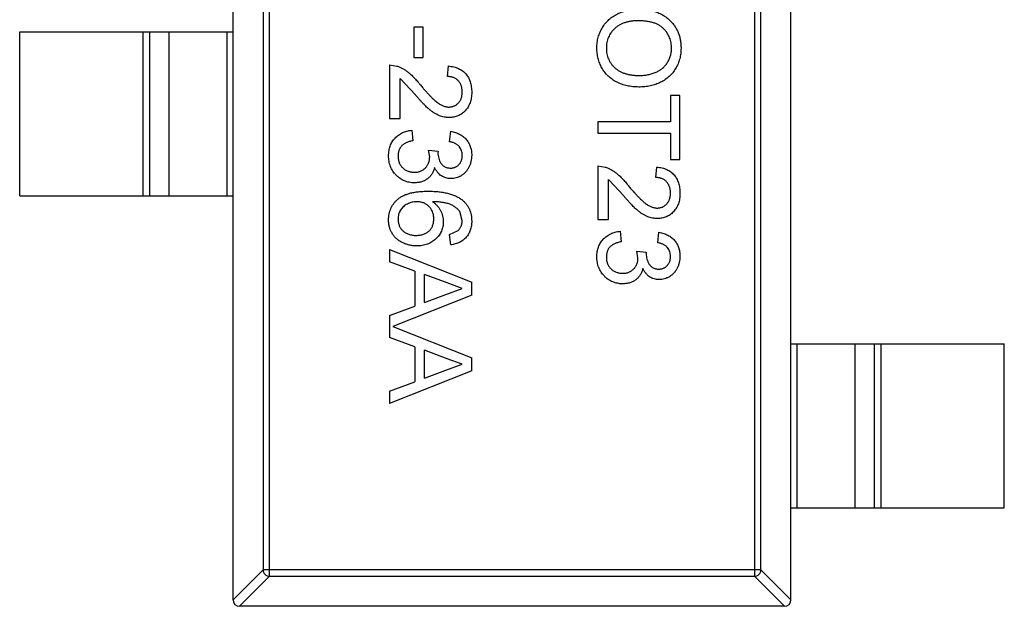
# Model space of a CAD drawing. Header units: inches. Extents: x -39 to 331, y -154 to 45.
# Tile 40 of 120: x 75.08 to 78.08, y -70.61 to -68.82. Entities that reach past the tile are written whole.
import ezdxf

# ---------------------------------------------------------------- set-up
doc = ezdxf.new("R2010")
doc.units = ezdxf.units.IN
doc.header["$LTSCALE"] = 1.21
doc.header["$MEASUREMENT"] = 0
doc.layers.get('0').update_dxf_attribs({"linetype": 'CONTINUOUS'})

msp = doc.modelspace()

# ---------------------------------------------------------------- linework, layer by layer
at = {"color": 6, "linetype": 'Continuous'}
for p, q in [((75.7256, -70.5879), (75.7256, -67.6279)), ((77.4256, -70.5879), (77.4256, -67.6279)), ((75.8367, -70.5165), (75.8367, -67.6993)), ((77.3144, -67.6993), (77.3144, -70.5165)), ((75.817, -67.719), (75.817, -70.4968)), ((77.3341, -70.4968), (77.3341, -67.719)), ((76.3053, -68.8435), (76.2765, -68.8435)), ((76.2765, -68.8435), (76.2765, -68.9364)), ((76.3053, -68.9364), (76.3053, -68.8435)), ((75.0756, -68.8579), (75.7256, -68.8579)), ((75.0756, -69.3579), (75.0756, -68.8579)), ((75.4517, -69.3579), (75.4517, -68.8579)), ((75.4715, -68.8579), (75.4715, -69.3579)), ((75.5295, -68.8579), (75.5295, -69.3579)), ((75.7078, -69.3579), (75.7078, -68.8579)), ((76.2765, -68.9364), (76.3053, -68.9364)), ((76.2028, -68.9589), (76.2028, -69.1223)), ((76.2028, -68.9589), (76.225, -68.9622)), ((76.379, -68.9941), (76.3822, -68.9621)), ((76.2348, -69.1223), (76.2348, -69)), ((76.2812, -69.0498), (76.2348, -69)), ((77.0874, -69.0518), (77.0585, -69.0518)), ((77.0585, -69.0518), (77.0585, -69.132)), ((77.0874, -69.2473), (77.0874, -69.0518)), ((76.2028, -69.1223), (76.2348, -69.1223)), ((77.0585, -69.132), (76.8374, -69.132)), ((76.8374, -69.132), (76.8374, -69.1672)), ((76.2701, -69.1576), (76.2733, -69.1897)), ((76.3855, -69.1929), (76.3887, -69.1608)), ((76.8374, -69.1672), (77.0585, -69.1672)), ((77.0585, -69.1672), (77.0585, -69.2473)), ((76.3214, -69.2182), (76.3502, -69.2215)), ((76.3248, -69.2389), (76.3214, -69.2182)), ((76.3502, -69.2215), (76.3498, -69.2261)), ((76.8374, -69.2666), (76.8374, -69.43)), ((76.8374, -69.2666), (76.8596, -69.2699)), ((77.0137, -69.3018), (77.0169, -69.2698)), ((77.0585, -69.2473), (77.0874, -69.2473)), ((76.8694, -69.43), (76.8694, -69.3077)), ((76.9158, -69.3575), (76.8694, -69.3077)), ((75.0756, -69.3579), (75.7256, -69.3579)), ((76.4239, -69.4327), (76.4165, -69.4054)), ((76.8374, -69.43), (76.8694, -69.43)), ((76.3855, -69.4749), (76.4111, -69.4633)), ((76.3887, -69.507), (76.3855, -69.4749)), ((76.9047, -69.4653), (76.9079, -69.4973)), ((77.0201, -69.5006), (77.0233, -69.4685)), ((76.2028, -69.5208), (76.4528, -69.6201)), ((76.2028, -69.5208), (76.2028, -69.5582)), ((76.956, -69.5259), (76.9848, -69.5292)), ((76.9594, -69.5466), (76.956, -69.5259)), ((76.9848, -69.5292), (76.9845, -69.5338)), ((76.2797, -69.5867), (76.2028, -69.5582)), ((76.2797, -69.5867), (76.2797, -69.6933)), ((76.3777, -69.6229), (76.3085, -69.5973)), ((76.3085, -69.6826), (76.3085, -69.5973)), ((76.4239, -69.64), (76.3777, -69.6229)), ((76.4528, -69.6599), (76.4528, -69.6201)), ((76.4528, -69.6599), (76.2122, -69.7554)), ((76.3085, -69.6826), (76.3742, -69.6584)), ((76.3742, -69.6584), (76.4239, -69.64)), ((76.2028, -69.7217), (76.2797, -69.6933)), ((76.2028, -69.7217), (76.2028, -69.789)), ((76.2122, -69.7554), (76.4528, -69.8509)), ((76.2797, -69.8175), (76.2028, -69.789)), ((77.4256, -69.8079), (78.0756, -69.8079)), ((77.4433, -69.8079), (77.4433, -70.3079)), ((77.6216, -70.3079), (77.6216, -69.8079)), ((77.6796, -70.3079), (77.6796, -69.8079)), ((77.6994, -69.8079), (77.6994, -70.3079)), ((78.0756, -70.3079), (78.0756, -69.8079)), ((76.2797, -69.8175), (76.2797, -69.924)), ((76.3777, -69.8537), (76.3085, -69.8281)), ((76.3085, -69.9134), (76.3085, -69.8281)), ((76.4239, -69.8707), (76.3777, -69.8537)), ((76.4528, -69.8906), (76.4528, -69.8509)), ((76.4528, -69.8906), (76.2028, -69.9899)), ((76.3085, -69.9134), (76.3742, -69.8891)), ((76.3742, -69.8891), (76.4239, -69.8707)), ((76.2028, -69.9525), (76.2797, -69.924)), ((76.2028, -69.9525), (76.2028, -69.9899)), ((77.4256, -70.3079), (78.0756, -70.3079)), ((75.7256, -70.5882), (75.817, -70.4968)), ((77.3341, -70.4968), (75.817, -70.4968)), ((77.3341, -70.4968), (77.4256, -70.5882)), ((75.8367, -70.5165), (75.7452, -70.6079)), ((75.8367, -70.5165), (77.3144, -70.5165)), ((77.4059, -70.6079), (77.3144, -70.5165)), ((77.4056, -70.6079), (75.7456, -70.6079))]:
    msp.add_line(p, q, dxfattribs=at)
for centre, start, end in [((75.7456, -70.5879), 180, 270), ((77.4056, -70.5879), 270, 0)]:
    msp.add_arc(centre, 0.02, start, end, dxfattribs=at)
for points, knots in [([(76.8342, -68.9076), (76.8342, -68.9047), (76.8343, -68.899), (76.8351, -68.8906), (76.8364, -68.8824), (76.8383, -68.8745), (76.8407, -68.8667), (76.8436, -68.8592), (76.847, -68.852), (76.851, -68.845), (76.8554, -68.8383), (76.8602, -68.832), (76.8654, -68.8262), (76.871, -68.8208), (76.877, -68.8157), (76.8834, -68.8111), (76.8901, -68.8069), (76.8972, -68.8032), (76.9045, -68.7998), (76.912, -68.797), (76.9196, -68.7945), (76.9273, -68.7925), (76.9351, -68.7909), (76.943, -68.7899), (76.951, -68.7891), (76.9564, -68.789), (76.9591, -68.789)], [0, 0, 0, 0, 0.044697, 0.088534, 0.131409, 0.173814, 0.215715, 0.257247, 0.298848, 0.340604, 0.382029, 0.42297, 0.463632, 0.504048, 0.544591, 0.584964, 0.626265, 0.667979, 0.709943, 0.751382, 0.792619, 0.833948, 0.875008, 0.916446, 0.957907, 1, 1, 1, 1]), ([(76.9591, -68.789), (76.9641, -68.7891), (76.9739, -68.7893), (76.9881, -68.7909), (77.0015, -68.7934), (77.014, -68.7971), (77.0257, -68.8017), (77.0366, -68.8074), (77.0466, -68.8142), (77.0558, -68.822), (77.0639, -68.8306), (77.0711, -68.8398), (77.0771, -68.8497), (77.0821, -68.8601), (77.0859, -68.8712), (77.0886, -68.8828), (77.0903, -68.8951), (77.0905, -68.9035), (77.0906, -68.9078)], [0, 0, 0, 0, 0.075226, 0.146575, 0.2145, 0.27953, 0.342403, 0.403496, 0.463762, 0.523864, 0.583252, 0.641302, 0.698898, 0.756295, 0.814628, 0.874325, 0.935783, 1, 1, 1, 1]), ([(76.9587, -68.8243), (76.9551, -68.8243), (76.948, -68.8244), (76.9378, -68.8256), (76.9281, -68.8275), (76.919, -68.83), (76.9105, -68.8334), (76.9025, -68.8374), (76.8952, -68.8423), (76.8885, -68.8478), (76.8825, -68.8539), (76.8773, -68.8604), (76.8729, -68.8674), (76.8693, -68.8746), (76.8665, -68.8823), (76.8645, -68.8904), (76.8632, -68.8988), (76.8631, -68.9045), (76.863, -68.9075)], [0, 0, 0, 0, 0.075964, 0.148125, 0.217201, 0.2833, 0.347202, 0.4093, 0.470426, 0.531588, 0.591739, 0.650258, 0.707303, 0.764208, 0.821148, 0.879119, 0.938423, 1, 1, 1, 1]), ([(77.0617, -68.908), (77.0617, -68.9051), (77.0616, -68.8996), (77.0603, -68.8914), (77.0585, -68.8836), (77.056, -68.876), (77.0526, -68.8687), (77.0484, -68.8618), (77.0436, -68.8551), (77.0381, -68.8488), (77.0316, -68.8429), (77.0241, -68.8379), (77.0156, -68.8337), (77.0061, -68.8302), (76.9956, -68.8275), (76.9842, -68.8257), (76.9718, -68.8245), (76.9631, -68.8243), (76.9587, -68.8243)], [0, 0, 0, 0, 0.055943, 0.110382, 0.164048, 0.216759, 0.269601, 0.323009, 0.377581, 0.433449, 0.490922, 0.550625, 0.613117, 0.679861, 0.751358, 0.828261, 0.910795, 1, 1, 1, 1]), ([(76.962, -69.0262), (76.9589, -69.0261), (76.9527, -69.026), (76.9437, -69.0253), (76.9349, -69.0241), (76.9263, -69.0225), (76.918, -69.0203), (76.9099, -69.0177), (76.9021, -69.0146), (76.8945, -69.0111), (76.8873, -69.0071), (76.8805, -69.0027), (76.8742, -68.9978), (76.8683, -68.9927), (76.8629, -68.987), (76.8579, -68.981), (76.8534, -68.9746), (76.8494, -68.9678), (76.8458, -68.9608), (76.8427, -68.9536), (76.84, -68.9463), (76.8379, -68.9388), (76.8363, -68.9312), (76.835, -68.9235), (76.8343, -68.9156), (76.8342, -68.9103), (76.8342, -68.9076)], [0, 0, 0, 0, 0.04756, 0.093962, 0.139112, 0.183626, 0.227457, 0.270703, 0.313611, 0.35626, 0.398366, 0.439557, 0.480045, 0.519888, 0.559658, 0.599421, 0.639208, 0.679668, 0.72002, 0.759859, 0.79956, 0.839199, 0.878956, 0.918794, 0.959083, 1, 1, 1, 1]), ([(76.863, -68.9075), (76.8631, -68.9104), (76.8632, -68.9163), (76.8645, -68.9248), (76.8665, -68.9329), (76.8693, -68.9407), (76.873, -68.948), (76.8774, -68.955), (76.8828, -68.9614), (76.8888, -68.9676), (76.8956, -68.973), (76.9031, -68.9779), (76.9114, -68.9819), (76.9202, -68.9853), (76.9298, -68.9878), (76.94, -68.9896), (76.9509, -68.9908), (76.9584, -68.9909), (76.9622, -68.9909)], [0, 0, 0, 0, 0.061055, 0.119545, 0.176806, 0.232956, 0.288583, 0.344667, 0.401662, 0.46054, 0.520477, 0.581213, 0.643431, 0.707961, 0.775371, 0.846414, 0.921152, 1, 1, 1, 1]), ([(77.0906, -68.9078), (77.0905, -68.9106), (77.0904, -68.9162), (77.0897, -68.9245), (77.0884, -68.9325), (77.0866, -68.9404), (77.0842, -68.948), (77.0815, -68.9555), (77.0781, -68.9627), (77.0742, -68.9697), (77.07, -68.9764), (77.0652, -68.9827), (77.0601, -68.9885), (77.0546, -68.9941), (77.0486, -68.9991), (77.0423, -69.0038), (77.0356, -69.008), (77.0284, -69.0118), (77.021, -69.0152), (77.0133, -69.0181), (77.0053, -69.0206), (76.9971, -69.0227), (76.9887, -69.0242), (76.98, -69.0254), (76.9711, -69.026), (76.965, -69.0261), (76.962, -69.0262)], [0, 0, 0, 0, 0.043099, 0.085587, 0.126908, 0.167967, 0.20845, 0.249025, 0.289281, 0.33001, 0.370598, 0.410466, 0.450033, 0.489688, 0.529116, 0.569037, 0.609703, 0.650759, 0.692509, 0.734219, 0.776707, 0.819552, 0.863351, 0.907839, 0.953334, 1, 1, 1, 1]), ([(76.9622, -68.9909), (76.9647, -68.9909), (76.9695, -68.9909), (76.9767, -68.9903), (76.9836, -68.9896), (76.9903, -68.9885), (76.9967, -68.987), (77.003, -68.9854), (77.0089, -68.9833), (77.0147, -68.9809), (77.0201, -68.9783), (77.0252, -68.9753), (77.03, -68.9721), (77.0346, -68.9686), (77.0387, -68.9647), (77.0426, -68.9606), (77.0462, -68.9562), (77.0494, -68.9515), (77.0523, -68.9466), (77.0548, -68.9415), (77.057, -68.9363), (77.0587, -68.9309), (77.06, -68.9254), (77.0611, -68.9197), (77.0616, -68.9139), (77.0617, -68.9099), (77.0617, -68.908)], [0, 0, 0, 0, 0.050852, 0.099752, 0.147438, 0.194086, 0.239171, 0.28334, 0.326577, 0.368936, 0.410572, 0.451051, 0.490877, 0.530044, 0.568937, 0.607578, 0.64642, 0.685679, 0.724799, 0.763513, 0.802173, 0.84074, 0.879649, 0.919071, 0.959098, 1, 1, 1, 1]), ([(76.225, -68.9622), (76.2279, -68.9633), (76.2339, -68.9655), (76.2425, -68.9698), (76.251, -68.975), (76.258, -68.98), (76.2636, -68.9846), (76.2679, -68.9884), (76.2724, -68.9927), (76.2769, -68.9974), (76.2816, -69.0024), (76.2865, -69.0078), (76.2914, -69.0137), (76.2946, -69.0178), (76.2963, -69.0199)], [0, 0, 0, 0, 0.100388, 0.204407, 0.310686, 0.422157, 0.480685, 0.543238, 0.6095, 0.679555, 0.753841, 0.831641, 0.913813, 1, 1, 1, 1]), ([(76.3822, -68.9621), (76.385, -68.9624), (76.3905, -68.9631), (76.3983, -68.9646), (76.4057, -68.9669), (76.4125, -68.9695), (76.4189, -68.9729), (76.4247, -68.9767), (76.43, -68.9811), (76.4348, -68.9861), (76.439, -68.9915), (76.4427, -68.9974), (76.4458, -69.0038), (76.4484, -69.0106), (76.4503, -69.0179), (76.4517, -69.0256), (76.4526, -69.0338), (76.4527, -69.0394), (76.4528, -69.0422)], [0, 0, 0, 0, 0.070675, 0.137493, 0.201473, 0.262869, 0.32255, 0.380737, 0.43822, 0.495487, 0.553484, 0.611346, 0.670644, 0.731587, 0.794183, 0.859445, 0.928208, 1, 1, 1, 1]), ([(76.4239, -69.0415), (76.4239, -69.0398), (76.4238, -69.0364), (76.4232, -69.0314), (76.4224, -69.0267), (76.421, -69.0222), (76.4194, -69.018), (76.4173, -69.0141), (76.4149, -69.0105), (76.4121, -69.0071), (76.4089, -69.0041), (76.4055, -69.0014), (76.4018, -68.9992), (76.3978, -68.9974), (76.3935, -68.996), (76.389, -68.9949), (76.3841, -68.9943), (76.3807, -68.9942), (76.379, -68.9941)], [0, 0, 0, 0, 0.070696, 0.138358, 0.20337, 0.2657, 0.327256, 0.386512, 0.445858, 0.505173, 0.56378, 0.622343, 0.680824, 0.739795, 0.800801, 0.864239, 0.930631, 1, 1, 1, 1]), ([(76.2963, -69.0199), (76.299, -69.0231), (76.3042, -69.0293), (76.3119, -69.038), (76.3191, -69.046), (76.3259, -69.0531), (76.3321, -69.0594), (76.3379, -69.0649), (76.3431, -69.0696), (76.348, -69.0734), (76.3526, -69.0767), (76.3572, -69.0795), (76.3616, -69.0818), (76.3661, -69.0837), (76.3705, -69.0852), (76.3748, -69.0863), (76.3792, -69.087), (76.382, -69.0871), (76.3835, -69.0871)], [0, 0, 0, 0, 0.11141, 0.214526, 0.309417, 0.396087, 0.474284, 0.544374, 0.60642, 0.660582, 0.709794, 0.756451, 0.800767, 0.843168, 0.884295, 0.923885, 0.962359, 1, 1, 1, 1]), ([(76.3838, -69.1191), (76.3813, -69.1191), (76.3763, -69.1189), (76.3689, -69.1179), (76.3616, -69.116), (76.3543, -69.1136), (76.3469, -69.1102), (76.3394, -69.106), (76.3317, -69.1008), (76.3252, -69.0958), (76.3197, -69.0911), (76.3152, -69.0869), (76.3104, -69.0821), (76.3052, -69.0769), (76.2997, -69.0709), (76.2938, -69.0644), (76.2876, -69.0573), (76.2834, -69.0523), (76.2812, -69.0498)], [0, 0, 0, 0, 0.057945, 0.116018, 0.174826, 0.234683, 0.296827, 0.364061, 0.436192, 0.51426, 0.556976, 0.604856, 0.657675, 0.715751, 0.77884, 0.847501, 0.921228, 1, 1, 1, 1]), ([(76.3835, -69.0871), (76.3849, -69.0871), (76.3876, -69.087), (76.3916, -69.0863), (76.3955, -69.0854), (76.3992, -69.084), (76.4028, -69.0822), (76.4061, -69.08), (76.4093, -69.0774), (76.4122, -69.0745), (76.415, -69.0713), (76.4173, -69.0677), (76.4194, -69.0639), (76.4211, -69.0599), (76.4223, -69.0557), (76.4232, -69.0511), (76.4238, -69.0464), (76.4239, -69.0432), (76.4239, -69.0415)], [0, 0, 0, 0, 0.061762, 0.121174, 0.179421, 0.236843, 0.294322, 0.353191, 0.412721, 0.474522, 0.537057, 0.599591, 0.662367, 0.725246, 0.790316, 0.857724, 0.927232, 1, 1, 1, 1]), ([(76.4528, -69.0422), (76.4527, -69.0451), (76.4526, -69.0507), (76.4516, -69.0589), (76.4501, -69.0667), (76.448, -69.074), (76.4451, -69.0808), (76.4417, -69.0872), (76.4377, -69.0931), (76.433, -69.0985), (76.4279, -69.1033), (76.4225, -69.1076), (76.4168, -69.1111), (76.4108, -69.1141), (76.4044, -69.1164), (76.3978, -69.1179), (76.3909, -69.119), (76.3862, -69.1191), (76.3838, -69.1191)], [0, 0, 0, 0, 0.074712, 0.145539, 0.213339, 0.278615, 0.342094, 0.40389, 0.465063, 0.526577, 0.587328, 0.64638, 0.704345, 0.761672, 0.819418, 0.878039, 0.937796, 1, 1, 1, 1]), ([(76.1996, -69.2354), (76.1996, -69.2328), (76.1997, -69.2276), (76.2007, -69.22), (76.2022, -69.2128), (76.2044, -69.2059), (76.2071, -69.1993), (76.2105, -69.1932), (76.2145, -69.1873), (76.2191, -69.1818), (76.2242, -69.1768), (76.2297, -69.1723), (76.2355, -69.1684), (76.2417, -69.165), (76.2483, -69.1623), (76.2552, -69.1601), (76.2625, -69.1585), (76.2675, -69.1579), (76.2701, -69.1576)], [0, 0, 0, 0, 0.067794, 0.133464, 0.196934, 0.258481, 0.319787, 0.380431, 0.44099, 0.502867, 0.564806, 0.625526, 0.685604, 0.746041, 0.807347, 0.869717, 0.93379, 1, 1, 1, 1]), ([(76.3887, -69.1608), (76.3911, -69.1613), (76.396, -69.1623), (76.403, -69.1643), (76.4096, -69.1667), (76.4157, -69.1697), (76.4215, -69.173), (76.4268, -69.1767), (76.4316, -69.181), (76.4361, -69.1856), (76.44, -69.1906), (76.4434, -69.1959), (76.4463, -69.2015), (76.4486, -69.2074), (76.4505, -69.2136), (76.4518, -69.2201), (76.4526, -69.2269), (76.4527, -69.2316), (76.4528, -69.2339)], [0, 0, 0, 0, 0.071036, 0.139343, 0.204958, 0.268332, 0.330129, 0.390664, 0.450861, 0.510587, 0.570374, 0.629455, 0.687994, 0.747581, 0.807839, 0.870034, 0.93381, 1, 1, 1, 1]), ([(76.2733, -69.1897), (76.2713, -69.1901), (76.2676, -69.1909), (76.2623, -69.1925), (76.2573, -69.1942), (76.2529, -69.1963), (76.2487, -69.1983), (76.2451, -69.2007), (76.2418, -69.2032), (76.2389, -69.206), (76.2364, -69.209), (76.2342, -69.2122), (76.2324, -69.2157), (76.231, -69.2194), (76.2298, -69.2233), (76.229, -69.2275), (76.2285, -69.2319), (76.2284, -69.235), (76.2284, -69.2365)], [0, 0, 0, 0, 0.082566, 0.15976, 0.233155, 0.301356, 0.365752, 0.426437, 0.484185, 0.539549, 0.593156, 0.647048, 0.701446, 0.757, 0.81384, 0.873058, 0.934963, 1, 1, 1, 1]), ([(76.4239, -69.2349), (76.4238, -69.2322), (76.4236, -69.2271), (76.4217, -69.2196), (76.4187, -69.2129), (76.4152, -69.208), (76.4118, -69.2044), (76.4089, -69.202), (76.4057, -69.1998), (76.4023, -69.1979), (76.3985, -69.1963), (76.3944, -69.1948), (76.39, -69.1937), (76.387, -69.1931), (76.3855, -69.1929)], [0, 0, 0, 0, 0.127797, 0.246795, 0.362284, 0.477652, 0.536237, 0.59559, 0.656344, 0.719085, 0.784349, 0.852876, 0.924551, 1, 1, 1, 1]), ([(76.278, -69.3179), (76.2753, -69.3178), (76.27, -69.3177), (76.2622, -69.3165), (76.2548, -69.3147), (76.2476, -69.3121), (76.2408, -69.3089), (76.2343, -69.3048), (76.2281, -69.3), (76.2223, -69.2945), (76.2169, -69.2886), (76.2123, -69.2821), (76.2083, -69.2753), (76.2051, -69.2681), (76.2026, -69.2604), (76.2008, -69.2524), (76.1998, -69.244), (76.1996, -69.2383), (76.1996, -69.2354)], [0, 0, 0, 0, 0.063503, 0.124805, 0.18492, 0.244376, 0.303775, 0.364133, 0.425376, 0.488388, 0.551743, 0.61386, 0.67564, 0.737737, 0.800417, 0.864658, 0.930985, 1, 1, 1, 1]), ([(76.2284, -69.2365), (76.2284, -69.2384), (76.2285, -69.2419), (76.2292, -69.2471), (76.2303, -69.252), (76.2319, -69.2566), (76.2339, -69.261), (76.2364, -69.2651), (76.2393, -69.2689), (76.2427, -69.2724), (76.2464, -69.2755), (76.2503, -69.2783), (76.2544, -69.2806), (76.2587, -69.2825), (76.2633, -69.284), (76.2681, -69.285), (76.2731, -69.2857), (76.2765, -69.2858), (76.2782, -69.2858)], [0, 0, 0, 0, 0.069461, 0.135658, 0.19962, 0.261651, 0.322053, 0.38234, 0.443223, 0.50493, 0.56682, 0.6276, 0.687476, 0.747351, 0.808174, 0.870133, 0.933721, 1, 1, 1, 1]), ([(76.2782, -69.2858), (76.2799, -69.2858), (76.2831, -69.2857), (76.2879, -69.2851), (76.2924, -69.284), (76.2967, -69.2826), (76.3008, -69.2807), (76.3046, -69.2785), (76.3083, -69.2757), (76.3116, -69.2726), (76.3147, -69.2693), (76.3174, -69.2656), (76.3197, -69.2617), (76.3215, -69.2576), (76.323, -69.2532), (76.324, -69.2487), (76.3246, -69.2439), (76.3247, -69.2406), (76.3248, -69.2389)], [0, 0, 0, 0, 0.067051, 0.13118, 0.193722, 0.254499, 0.314763, 0.375117, 0.436023, 0.498297, 0.560571, 0.621619, 0.681973, 0.742853, 0.804272, 0.867473, 0.932273, 1, 1, 1, 1]), ([(76.3498, -69.2261), (76.35, -69.2291), (76.3502, -69.2348), (76.352, -69.2433), (76.3549, -69.2513), (76.3583, -69.2574), (76.3616, -69.262), (76.3645, -69.2649), (76.3676, -69.2675), (76.3712, -69.2694), (76.375, -69.2711), (76.3791, -69.2722), (76.3835, -69.2729), (76.3866, -69.273), (76.3882, -69.273)], [0, 0, 0, 0, 0.129789, 0.254605, 0.378435, 0.50292, 0.565018, 0.624848, 0.683448, 0.742765, 0.802757, 0.86522, 0.930779, 1, 1, 1, 1]), ([(76.3882, -69.273), (76.3894, -69.273), (76.3919, -69.2729), (76.3956, -69.2724), (76.399, -69.2715), (76.4023, -69.2704), (76.4054, -69.2689), (76.4084, -69.267), (76.4112, -69.2649), (76.4138, -69.2623), (76.4162, -69.2596), (76.4182, -69.2566), (76.42, -69.2535), (76.4214, -69.2502), (76.4225, -69.2466), (76.4233, -69.2429), (76.4238, -69.239), (76.4239, -69.2363), (76.4239, -69.2349)], [0, 0, 0, 0, 0.065093, 0.127304, 0.188122, 0.247131, 0.306077, 0.365678, 0.426103, 0.487841, 0.550317, 0.611805, 0.672737, 0.734883, 0.79768, 0.862475, 0.929775, 1, 1, 1, 1]), ([(76.4528, -69.2339), (76.4527, -69.2372), (76.4524, -69.2436), (76.4508, -69.253), (76.4481, -69.262), (76.4443, -69.2706), (76.4397, -69.2785), (76.4342, -69.2854), (76.4279, -69.2914), (76.4208, -69.2963), (76.4133, -69.3002), (76.4055, -69.303), (76.3974, -69.3047), (76.392, -69.3049), (76.3892, -69.305)], [0, 0, 0, 0, 0.092054, 0.181008, 0.26913, 0.357137, 0.443549, 0.526433, 0.607453, 0.688385, 0.767854, 0.845531, 0.922529, 1, 1, 1, 1]), ([(76.8596, -69.2699), (76.8625, -69.271), (76.8685, -69.2732), (76.8771, -69.2775), (76.8857, -69.2827), (76.8926, -69.2877), (76.8982, -69.2923), (76.9025, -69.2961), (76.907, -69.3004), (76.9116, -69.3051), (76.9162, -69.3101), (76.9211, -69.3155), (76.926, -69.3214), (76.9292, -69.3255), (76.9309, -69.3276)], [0, 0, 0, 0, 0.100388, 0.204407, 0.310686, 0.422157, 0.480685, 0.543238, 0.6095, 0.679555, 0.753841, 0.831641, 0.913813, 1, 1, 1, 1]), ([(77.0169, -69.2698), (77.0197, -69.2701), (77.0251, -69.2707), (77.033, -69.2723), (77.0403, -69.2746), (77.0472, -69.2772), (77.0535, -69.2806), (77.0594, -69.2844), (77.0646, -69.2888), (77.0694, -69.2938), (77.0736, -69.2992), (77.0773, -69.3051), (77.0804, -69.3115), (77.083, -69.3183), (77.0849, -69.3256), (77.0863, -69.3333), (77.0872, -69.3415), (77.0873, -69.3471), (77.0874, -69.3499)], [0, 0, 0, 0, 0.070675, 0.137493, 0.201473, 0.262869, 0.32255, 0.380737, 0.43822, 0.495487, 0.553484, 0.611346, 0.670644, 0.731587, 0.794183, 0.859445, 0.928208, 1, 1, 1, 1]), ([(76.3396, -69.2709), (76.3392, -69.2727), (76.3383, -69.2762), (76.3365, -69.2813), (76.3343, -69.286), (76.3319, -69.2906), (76.329, -69.2947), (76.3258, -69.2986), (76.3222, -69.3021), (76.3184, -69.3054), (76.3143, -69.3084), (76.3098, -69.3109), (76.3051, -69.313), (76.3002, -69.3149), (76.295, -69.3162), (76.2895, -69.3171), (76.2838, -69.3177), (76.28, -69.3178), (76.278, -69.3179)], [0, 0, 0, 0, 0.065828, 0.128938, 0.190858, 0.251186, 0.310974, 0.37005, 0.429672, 0.489507, 0.549975, 0.610075, 0.670915, 0.732909, 0.796711, 0.861825, 0.929892, 1, 1, 1, 1]), ([(76.3892, -69.305), (76.3866, -69.3049), (76.3815, -69.3047), (76.374, -69.3031), (76.3669, -69.3003), (76.3602, -69.2966), (76.354, -69.2917), (76.3484, -69.2858), (76.3435, -69.2788), (76.3409, -69.2736), (76.3396, -69.2709)], [0, 0, 0, 0, 0.121951, 0.240787, 0.35855, 0.479066, 0.601519, 0.727551, 0.859932, 1, 1, 1, 1]), ([(76.9309, -69.3276), (76.9336, -69.3308), (76.9388, -69.337), (76.9465, -69.3457), (76.9537, -69.3537), (76.9605, -69.3608), (76.9667, -69.3671), (76.9725, -69.3726), (76.9777, -69.3773), (76.9826, -69.3811), (76.9873, -69.3844), (76.9918, -69.3872), (76.9962, -69.3895), (77.0007, -69.3914), (77.0051, -69.3929), (77.0095, -69.394), (77.0138, -69.3947), (77.0166, -69.3947), (77.0181, -69.3948)], [0, 0, 0, 0, 0.11141, 0.214526, 0.309417, 0.396087, 0.474284, 0.544374, 0.60642, 0.660582, 0.709794, 0.756451, 0.800767, 0.843168, 0.884295, 0.923885, 0.962359, 1, 1, 1, 1]), ([(77.0585, -69.3492), (77.0585, -69.3475), (77.0584, -69.3441), (77.0578, -69.3391), (77.057, -69.3344), (77.0556, -69.3299), (77.054, -69.3257), (77.0519, -69.3218), (77.0495, -69.3182), (77.0467, -69.3148), (77.0436, -69.3118), (77.0402, -69.3091), (77.0364, -69.3069), (77.0324, -69.3051), (77.0281, -69.3036), (77.0236, -69.3026), (77.0187, -69.302), (77.0154, -69.3019), (77.0137, -69.3018)], [0, 0, 0, 0, 0.070696, 0.138358, 0.20337, 0.2657, 0.327256, 0.386512, 0.445858, 0.505173, 0.56378, 0.622343, 0.680824, 0.739795, 0.800801, 0.864239, 0.930631, 1, 1, 1, 1]), ([(76.1996, -69.4311), (76.1996, -69.428), (76.1998, -69.4218), (76.2011, -69.4127), (76.2033, -69.4041), (76.2064, -69.3959), (76.2103, -69.3882), (76.2152, -69.3809), (76.2209, -69.3741), (76.2275, -69.3677), (76.2351, -69.3619), (76.2439, -69.357), (76.2538, -69.3528), (76.2649, -69.3494), (76.277, -69.3467), (76.2903, -69.3449), (76.3047, -69.3437), (76.3146, -69.3436), (76.3198, -69.3435)], [0, 0, 0, 0, 0.056157, 0.110133, 0.162537, 0.213912, 0.265146, 0.31651, 0.369179, 0.423123, 0.479276, 0.538691, 0.601978, 0.670125, 0.74365, 0.82281, 0.908261, 1, 1, 1, 1]), ([(76.3198, -69.3435), (76.3227, -69.3435), (76.3285, -69.3435), (76.3371, -69.3439), (76.3453, -69.3444), (76.3532, -69.3452), (76.3608, -69.3461), (76.3681, -69.3473), (76.3751, -69.3486), (76.3818, -69.3502), (76.3882, -69.352), (76.3943, -69.3541), (76.4001, -69.3563), (76.4056, -69.3588), (76.4107, -69.3614), (76.4156, -69.3643), (76.4201, -69.3674), (76.423, -69.3696), (76.4244, -69.3707)], [0, 0, 0, 0, 0.080034, 0.157854, 0.232564, 0.304731, 0.374384, 0.441663, 0.506048, 0.568692, 0.628715, 0.687238, 0.743227, 0.797567, 0.850239, 0.901629, 0.951067, 1, 1, 1, 1]), ([(77.0184, -69.4268), (77.0159, -69.4268), (77.0109, -69.4266), (77.0035, -69.4255), (76.9962, -69.4237), (76.9889, -69.4213), (76.9815, -69.4179), (76.974, -69.4137), (76.9663, -69.4085), (76.9598, -69.4035), (76.9543, -69.3988), (76.9498, -69.3946), (76.945, -69.3898), (76.9398, -69.3845), (76.9343, -69.3786), (76.9284, -69.3721), (76.9222, -69.365), (76.918, -69.36), (76.9158, -69.3575)], [0, 0, 0, 0, 0.057945, 0.116018, 0.174826, 0.234683, 0.296827, 0.364061, 0.436192, 0.51426, 0.556976, 0.604856, 0.657675, 0.715751, 0.77884, 0.847501, 0.921228, 1, 1, 1, 1]), ([(77.0181, -69.3948), (77.0195, -69.3947), (77.0222, -69.3947), (77.0263, -69.394), (77.0301, -69.3931), (77.0338, -69.3917), (77.0374, -69.3899), (77.0407, -69.3877), (77.0439, -69.3851), (77.0469, -69.3822), (77.0496, -69.379), (77.052, -69.3754), (77.054, -69.3716), (77.0557, -69.3676), (77.057, -69.3633), (77.0578, -69.3588), (77.0584, -69.3541), (77.0585, -69.3509), (77.0585, -69.3492)], [0, 0, 0, 0, 0.061762, 0.121174, 0.179421, 0.236843, 0.294322, 0.353191, 0.412721, 0.474522, 0.537057, 0.599591, 0.662367, 0.725246, 0.790316, 0.857724, 0.927232, 1, 1, 1, 1]), ([(77.0874, -69.3499), (77.0873, -69.3528), (77.0872, -69.3584), (77.0862, -69.3666), (77.0847, -69.3744), (77.0826, -69.3817), (77.0798, -69.3885), (77.0763, -69.3949), (77.0723, -69.4008), (77.0676, -69.4062), (77.0626, -69.411), (77.0571, -69.4152), (77.0514, -69.4188), (77.0454, -69.4218), (77.039, -69.4241), (77.0324, -69.4256), (77.0255, -69.4267), (77.0208, -69.4268), (77.0184, -69.4268)], [0, 0, 0, 0, 0.074712, 0.145539, 0.213339, 0.278615, 0.342094, 0.40389, 0.465063, 0.526577, 0.587328, 0.64638, 0.704345, 0.761672, 0.819418, 0.878039, 0.937796, 1, 1, 1, 1]), ([(76.2857, -69.3756), (76.2832, -69.3756), (76.2782, -69.3758), (76.2708, -69.3772), (76.2636, -69.3794), (76.2567, -69.3824), (76.2502, -69.3862), (76.2445, -69.3906), (76.2396, -69.3957), (76.2355, -69.4013), (76.2323, -69.4075), (76.23, -69.4141), (76.2286, -69.4213), (76.2285, -69.4262), (76.2284, -69.4287)], [0, 0, 0, 0, 0.086177, 0.171222, 0.257573, 0.34515, 0.431508, 0.513644, 0.593539, 0.672806, 0.752058, 0.831493, 0.913823, 1, 1, 1, 1]), ([(76.3374, -69.4274), (76.3374, -69.4257), (76.3373, -69.4222), (76.3365, -69.417), (76.3355, -69.4121), (76.3339, -69.4074), (76.3319, -69.4029), (76.3294, -69.3985), (76.3265, -69.3944), (76.3232, -69.3906), (76.3195, -69.387), (76.3155, -69.3839), (76.3112, -69.3814), (76.3067, -69.3792), (76.3018, -69.3776), (76.2967, -69.3764), (76.2913, -69.3757), (76.2876, -69.3756), (76.2857, -69.3756)], [0, 0, 0, 0, 0.064812, 0.127718, 0.189086, 0.249562, 0.309738, 0.370215, 0.431085, 0.493911, 0.55657, 0.617553, 0.678119, 0.739063, 0.801665, 0.864956, 0.93089, 1, 1, 1, 1]), ([(76.3333, -69.3756), (76.3359, -69.3774), (76.3411, -69.3811), (76.3479, -69.3877), (76.3537, -69.3948), (76.3583, -69.4025), (76.3618, -69.4107), (76.3644, -69.419), (76.3659, -69.4276), (76.3661, -69.4334), (76.3662, -69.4363)], [0, 0, 0, 0, 0.13549, 0.265229, 0.390778, 0.51542, 0.638317, 0.759642, 0.878902, 1, 1, 1, 1]), ([(76.4165, -69.4054), (76.4148, -69.4033), (76.4112, -69.399), (76.4047, -69.3934), (76.397, -69.3884), (76.3899, -69.3847), (76.3835, -69.3821), (76.378, -69.3805), (76.3719, -69.379), (76.3653, -69.3778), (76.3581, -69.3769), (76.3504, -69.3761), (76.342, -69.3757), (76.3362, -69.3756), (76.3333, -69.3756)], [0, 0, 0, 0, 0.088609, 0.181893, 0.280787, 0.38702, 0.444107, 0.506454, 0.574396, 0.647656, 0.726426, 0.811458, 0.90278, 1, 1, 1, 1]), ([(76.4244, -69.3707), (76.4266, -69.3728), (76.4311, -69.3767), (76.4369, -69.3835), (76.4418, -69.3908), (76.4458, -69.3986), (76.4489, -69.4069), (76.4512, -69.4158), (76.4525, -69.4251), (76.4527, -69.4315), (76.4528, -69.4348)], [0, 0, 0, 0, 0.125625, 0.247619, 0.368528, 0.488104, 0.609878, 0.735382, 0.864448, 1, 1, 1, 1]), ([(76.2851, -69.5102), (76.2812, -69.51), (76.2736, -69.5098), (76.2624, -69.5078), (76.2515, -69.5046), (76.243, -69.5008), (76.2364, -69.4973), (76.2318, -69.4944), (76.2275, -69.4912), (76.2234, -69.4879), (76.2197, -69.4842), (76.2162, -69.4803), (76.2131, -69.4761), (76.2103, -69.4718), (76.2078, -69.4672), (76.2056, -69.4625), (76.2037, -69.4577), (76.2022, -69.4527), (76.201, -69.4475), (76.2001, -69.4422), (76.1996, -69.4367), (76.1996, -69.433), (76.1996, -69.4311)], [0, 0, 0, 0, 0.088899, 0.17544, 0.261633, 0.34801, 0.390819, 0.432814, 0.473776, 0.514166, 0.554107, 0.594121, 0.63362, 0.673585, 0.71348, 0.75336, 0.792891, 0.833007, 0.873643, 0.914893, 0.95695, 1, 1, 1, 1]), ([(76.2284, -69.4287), (76.2285, -69.4305), (76.2285, -69.434), (76.2293, -69.4391), (76.2304, -69.444), (76.2321, -69.4486), (76.2342, -69.4529), (76.2368, -69.457), (76.2398, -69.4609), (76.2433, -69.4644), (76.2472, -69.4676), (76.2515, -69.4704), (76.2561, -69.4729), (76.2611, -69.4747), (76.2664, -69.4763), (76.272, -69.4774), (76.2779, -69.478), (76.282, -69.4781), (76.2841, -69.4781)], [0, 0, 0, 0, 0.063965, 0.124854, 0.184383, 0.242748, 0.2999, 0.357059, 0.415719, 0.475258, 0.535508, 0.596291, 0.657728, 0.721052, 0.786261, 0.853834, 0.925318, 1, 1, 1, 1]), ([(76.2841, -69.4781), (76.2861, -69.4781), (76.29, -69.478), (76.2957, -69.4773), (76.3012, -69.4763), (76.3062, -69.4748), (76.311, -69.4729), (76.3154, -69.4705), (76.3195, -69.4678), (76.3232, -69.4645), (76.3265, -69.461), (76.3294, -69.4571), (76.3319, -69.4529), (76.3339, -69.4484), (76.3355, -69.4436), (76.3365, -69.4385), (76.3373, -69.4331), (76.3374, -69.4293), (76.3374, -69.4274)], [0, 0, 0, 0, 0.072229, 0.141252, 0.207439, 0.270245, 0.331238, 0.391254, 0.450152, 0.509008, 0.567734, 0.625726, 0.683708, 0.742407, 0.803094, 0.865865, 0.931379, 1, 1, 1, 1]), ([(76.3662, -69.4363), (76.3662, -69.4388), (76.366, -69.4438), (76.365, -69.4511), (76.3631, -69.458), (76.3607, -69.4648), (76.3574, -69.4712), (76.3536, -69.4773), (76.3489, -69.4832), (76.3437, -69.4887), (76.3378, -69.4937), (76.3315, -69.4982), (76.3248, -69.5019), (76.3176, -69.5049), (76.3101, -69.5072), (76.3021, -69.509), (76.2938, -69.51), (76.288, -69.5101), (76.2851, -69.5102)], [0, 0, 0, 0, 0.061347, 0.121203, 0.179863, 0.238152, 0.296252, 0.35519, 0.415676, 0.478379, 0.541524, 0.603977, 0.666513, 0.729491, 0.79371, 0.859736, 0.928449, 1, 1, 1, 1]), ([(76.4528, -69.4348), (76.4527, -69.4372), (76.4526, -69.442), (76.4518, -69.449), (76.4505, -69.4557), (76.4486, -69.4621), (76.4462, -69.4681), (76.4433, -69.4738), (76.4398, -69.4791), (76.4358, -69.484), (76.4314, -69.4886), (76.4265, -69.4927), (76.4212, -69.4963), (76.4154, -69.4994), (76.4093, -69.5021), (76.4028, -69.5042), (76.3959, -69.5059), (76.3911, -69.5066), (76.3887, -69.507)], [0, 0, 0, 0, 0.068499, 0.134572, 0.198208, 0.259784, 0.319951, 0.379508, 0.438814, 0.498497, 0.558182, 0.617438, 0.677522, 0.737959, 0.80033, 0.86409, 0.930622, 1, 1, 1, 1]), ([(76.4111, -69.4633), (76.4121, -69.4623), (76.4141, -69.4602), (76.4168, -69.4568), (76.419, -69.4533), (76.4208, -69.4495), (76.4222, -69.4456), (76.4232, -69.4414), (76.4238, -69.4371), (76.4239, -69.4342), (76.4239, -69.4327)], [0, 0, 0, 0, 0.128545, 0.252818, 0.375212, 0.497113, 0.618546, 0.742222, 0.869458, 1, 1, 1, 1]), ([(76.8342, -69.5431), (76.8342, -69.5404), (76.8343, -69.5353), (76.8353, -69.5277), (76.8368, -69.5205), (76.839, -69.5136), (76.8417, -69.507), (76.8452, -69.5009), (76.8491, -69.495), (76.8537, -69.4895), (76.8588, -69.4845), (76.8643, -69.48), (76.8701, -69.4761), (76.8763, -69.4727), (76.8829, -69.47), (76.8899, -69.4678), (76.8971, -69.4662), (76.9021, -69.4656), (76.9047, -69.4653)], [0, 0, 0, 0, 0.067794, 0.133464, 0.196934, 0.258481, 0.319787, 0.380431, 0.44099, 0.502867, 0.564806, 0.625526, 0.685604, 0.746041, 0.807347, 0.869717, 0.93379, 1, 1, 1, 1]), ([(77.0233, -69.4685), (77.0258, -69.469), (77.0306, -69.47), (77.0376, -69.472), (77.0442, -69.4744), (77.0504, -69.4774), (77.0561, -69.4807), (77.0614, -69.4844), (77.0663, -69.4886), (77.0707, -69.4933), (77.0746, -69.4983), (77.078, -69.5036), (77.0809, -69.5092), (77.0833, -69.5151), (77.0852, -69.5213), (77.0864, -69.5278), (77.0873, -69.5346), (77.0873, -69.5393), (77.0874, -69.5416)], [0, 0, 0, 0, 0.071036, 0.139343, 0.204958, 0.268332, 0.330129, 0.390664, 0.450861, 0.510587, 0.570374, 0.629455, 0.687994, 0.747581, 0.807839, 0.870034, 0.93381, 1, 1, 1, 1]), ([(76.9079, -69.4973), (76.906, -69.4978), (76.9022, -69.4986), (76.8969, -69.5002), (76.8919, -69.5019), (76.8875, -69.504), (76.8833, -69.506), (76.8797, -69.5084), (76.8764, -69.5109), (76.8735, -69.5137), (76.871, -69.5167), (76.8689, -69.5199), (76.867, -69.5234), (76.8656, -69.5271), (76.8645, -69.531), (76.8636, -69.5352), (76.8631, -69.5396), (76.863, -69.5427), (76.863, -69.5442)], [0, 0, 0, 0, 0.082566, 0.15976, 0.233155, 0.301356, 0.365752, 0.426437, 0.484185, 0.539549, 0.593156, 0.647048, 0.701446, 0.757, 0.81384, 0.873058, 0.934963, 1, 1, 1, 1]), ([(77.0585, -69.5426), (77.0584, -69.5399), (77.0582, -69.5348), (77.0564, -69.5273), (77.0533, -69.5206), (77.0498, -69.5156), (77.0464, -69.5121), (77.0435, -69.5097), (77.0403, -69.5075), (77.0369, -69.5056), (77.0331, -69.504), (77.029, -69.5025), (77.0247, -69.5014), (77.0216, -69.5008), (77.0201, -69.5006)], [0, 0, 0, 0, 0.127797, 0.246795, 0.362284, 0.477652, 0.536237, 0.59559, 0.656344, 0.719085, 0.784349, 0.852876, 0.924551, 1, 1, 1, 1]), ([(76.9845, -69.5338), (76.9846, -69.5368), (76.9848, -69.5425), (76.9866, -69.551), (76.9895, -69.559), (76.993, -69.5651), (76.9962, -69.5697), (76.9991, -69.5726), (77.0022, -69.5752), (77.0058, -69.5771), (77.0096, -69.5788), (77.0137, -69.5798), (77.0181, -69.5806), (77.0212, -69.5807), (77.0228, -69.5807)], [0, 0, 0, 0, 0.129789, 0.254605, 0.378435, 0.50292, 0.565018, 0.624848, 0.683448, 0.742765, 0.802757, 0.86522, 0.930779, 1, 1, 1, 1]), ([(76.9126, -69.6256), (76.9099, -69.6255), (76.9046, -69.6254), (76.8968, -69.6242), (76.8894, -69.6224), (76.8823, -69.6198), (76.8754, -69.6165), (76.8689, -69.6125), (76.8627, -69.6077), (76.8569, -69.6022), (76.8515, -69.5963), (76.8469, -69.5898), (76.843, -69.583), (76.8398, -69.5757), (76.8372, -69.5681), (76.8354, -69.5601), (76.8344, -69.5517), (76.8342, -69.546), (76.8342, -69.5431)], [0, 0, 0, 0, 0.063503, 0.124805, 0.18492, 0.244376, 0.303775, 0.364133, 0.425376, 0.488388, 0.551743, 0.61386, 0.67564, 0.737737, 0.800417, 0.864658, 0.930985, 1, 1, 1, 1]), ([(76.863, -69.5442), (76.863, -69.546), (76.8631, -69.5496), (76.8639, -69.5548), (76.8649, -69.5597), (76.8665, -69.5643), (76.8685, -69.5687), (76.871, -69.5728), (76.8739, -69.5766), (76.8773, -69.5801), (76.881, -69.5832), (76.8849, -69.586), (76.889, -69.5883), (76.8934, -69.5902), (76.8979, -69.5917), (76.9027, -69.5927), (76.9077, -69.5934), (76.9111, -69.5935), (76.9128, -69.5935)], [0, 0, 0, 0, 0.069461, 0.135658, 0.19962, 0.261651, 0.322053, 0.38234, 0.443223, 0.50493, 0.56682, 0.6276, 0.687476, 0.747351, 0.808174, 0.870133, 0.933721, 1, 1, 1, 1]), ([(76.9128, -69.5935), (76.9145, -69.5935), (76.9177, -69.5934), (76.9225, -69.5928), (76.927, -69.5917), (76.9313, -69.5903), (76.9354, -69.5884), (76.9393, -69.5862), (76.9429, -69.5834), (76.9462, -69.5803), (76.9494, -69.577), (76.952, -69.5733), (76.9543, -69.5694), (76.9561, -69.5653), (76.9576, -69.5609), (76.9587, -69.5564), (76.9593, -69.5516), (76.9593, -69.5483), (76.9594, -69.5466)], [0, 0, 0, 0, 0.067051, 0.13118, 0.193722, 0.254499, 0.314763, 0.375117, 0.436023, 0.498297, 0.560571, 0.621619, 0.681973, 0.742853, 0.804272, 0.867473, 0.932273, 1, 1, 1, 1]), ([(77.0228, -69.5807), (77.024, -69.5807), (77.0265, -69.5806), (77.0302, -69.5801), (77.0336, -69.5792), (77.0369, -69.5781), (77.04, -69.5766), (77.043, -69.5747), (77.0458, -69.5726), (77.0484, -69.57), (77.0508, -69.5673), (77.0529, -69.5643), (77.0547, -69.5612), (77.056, -69.5578), (77.0571, -69.5543), (77.0579, -69.5506), (77.0585, -69.5467), (77.0585, -69.544), (77.0585, -69.5426)], [0, 0, 0, 0, 0.065093, 0.127304, 0.188122, 0.247131, 0.306077, 0.365678, 0.426103, 0.487841, 0.550317, 0.611805, 0.672737, 0.734883, 0.79768, 0.862475, 0.929775, 1, 1, 1, 1]), ([(77.0874, -69.5416), (77.0873, -69.5449), (77.0871, -69.5513), (77.0854, -69.5607), (77.0827, -69.5697), (77.0789, -69.5783), (77.0744, -69.5862), (77.0688, -69.5931), (77.0625, -69.5991), (77.0555, -69.604), (77.0479, -69.6079), (77.0401, -69.6107), (77.032, -69.6124), (77.0266, -69.6126), (77.0238, -69.6127)], [0, 0, 0, 0, 0.092054, 0.181008, 0.26913, 0.357137, 0.443549, 0.526433, 0.607453, 0.688385, 0.767854, 0.845531, 0.922529, 1, 1, 1, 1]), ([(76.9742, -69.5786), (76.9738, -69.5804), (76.9729, -69.5839), (76.9711, -69.589), (76.9689, -69.5937), (76.9665, -69.5982), (76.9636, -69.6024), (76.9604, -69.6063), (76.9569, -69.6098), (76.953, -69.6131), (76.9489, -69.6161), (76.9444, -69.6186), (76.9397, -69.6207), (76.9348, -69.6226), (76.9296, -69.6239), (76.9241, -69.6248), (76.9185, -69.6254), (76.9146, -69.6255), (76.9126, -69.6256)], [0, 0, 0, 0, 0.065828, 0.128938, 0.190858, 0.251186, 0.310974, 0.37005, 0.429672, 0.489507, 0.549975, 0.610075, 0.670915, 0.732909, 0.796711, 0.861825, 0.929892, 1, 1, 1, 1]), ([(77.0238, -69.6127), (77.0212, -69.6126), (77.0161, -69.6124), (77.0086, -69.6108), (77.0015, -69.608), (76.9948, -69.6043), (76.9886, -69.5994), (76.983, -69.5935), (76.9781, -69.5865), (76.9756, -69.5813), (76.9742, -69.5786)], [0, 0, 0, 0, 0.121951, 0.240787, 0.35855, 0.479066, 0.601519, 0.727551, 0.859932, 1, 1, 1, 1]), ([(75.817, -70.4968), (75.817, -70.4993), (75.8182, -70.5044), (75.8226, -70.5108), (75.829, -70.5152), (75.8341, -70.5164), (75.8367, -70.5165)], [0, 0, 0, 0, 0.249032, 0.5, 0.750968, 1, 1, 1, 1]), ([(77.3144, -70.5165), (77.317, -70.5164), (77.3221, -70.5152), (77.3285, -70.5108), (77.3329, -70.5044), (77.3341, -70.4993), (77.3341, -70.4968)], [0, 0, 0, 0, 0.249032, 0.5, 0.750968, 1, 1, 1, 1])]:
    msp.add_open_spline(points, degree=3, knots=knots, dxfattribs=at)

doc.saveas('drawing.dxf')
